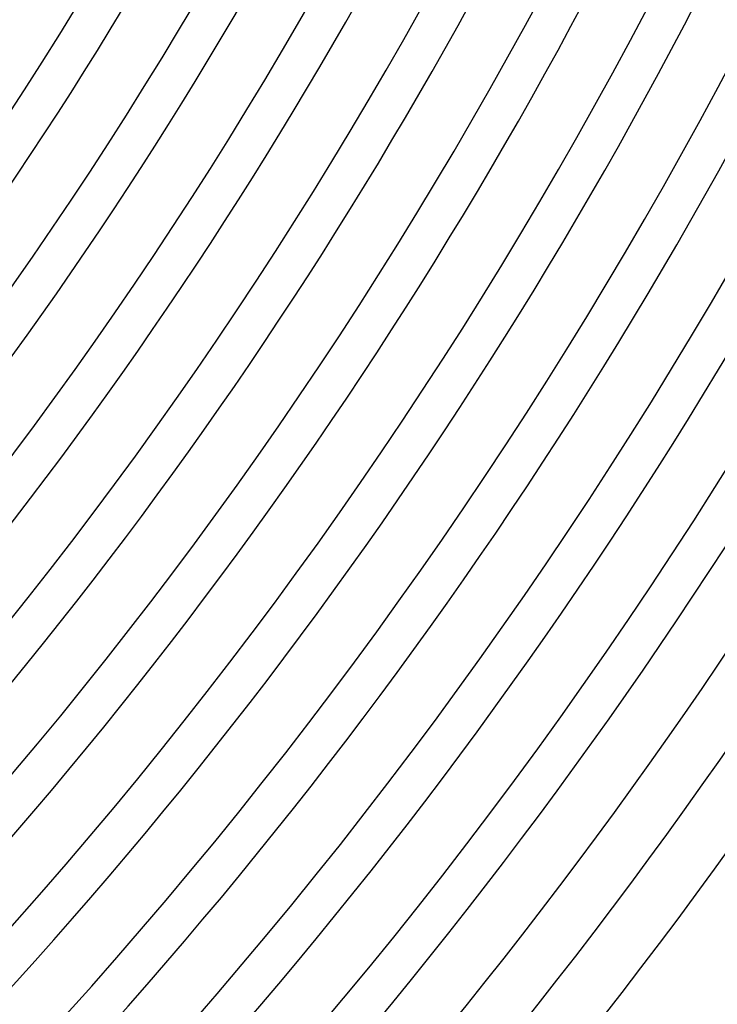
# Model space of a CAD drawing. Header units: millimetres. Extents: x -385 to 385, y -385 to 385.
# Tile 73 of 113: x 232 to 279, y -212 to -145. Entities that reach past the tile are written whole.
import ezdxf

# ---------------------------------------------------------------- set-up
doc = ezdxf.new("R2010")
doc.units = ezdxf.units.MM
doc.layers.add('THICK', color=7, linetype='Continuous')

msp = doc.modelspace()

# ---------------------------------------------------------------- linework, layer by layer
at = {"layer": 'THICK'}
for radius, start, end in [(330.5, 179.99998, 0), (323.75, 179.99998, 0), (317, 179.99998, 0), (310.25, 179.99998, 0), (303.5, 179.99998, 0), (296.75, 179.99998, 0), (290, 179.99998, 0), (283.25, 179.99998, 0), (276.5, 179.99998, 0), (269.75, 179.99998, 0), (263, 179.99998, 0), (256.25, 179.99998, 0), (249.5, 179.99998, 0), (242.75, 179.99998, 0), (236, 179.99998, 0), (337.25, 315.08607, 359.91394), (238.75, 315.47998, 359.52003), (245.5, 315.4668, 359.53321), (252.25, 315.45431, 359.5457), (259, 315.44245, 359.55756), (265.75, 315.43122, 359.56879), (272.5, 315.4205, 359.57945), (279.25, 315.41036, 359.58965), (286, 315.40068, 359.59933), (292.75, 315.39145, 359.60856), (299.5, 315.38263, 359.61738), (306.25, 315.37421, 359.6258), (313, 315.36613, 359.63388), (319.75, 315.35839, 359.64161), (326.5, 315.35095, 359.64901), (333.25, 315.34384, 359.65611), (341, 315.33605, 359.66396), (345, 315.33158, 359.66843)]:
    msp.add_arc((0, 0), radius, start, end, dxfattribs=at)

doc.saveas('drawing.dxf')
